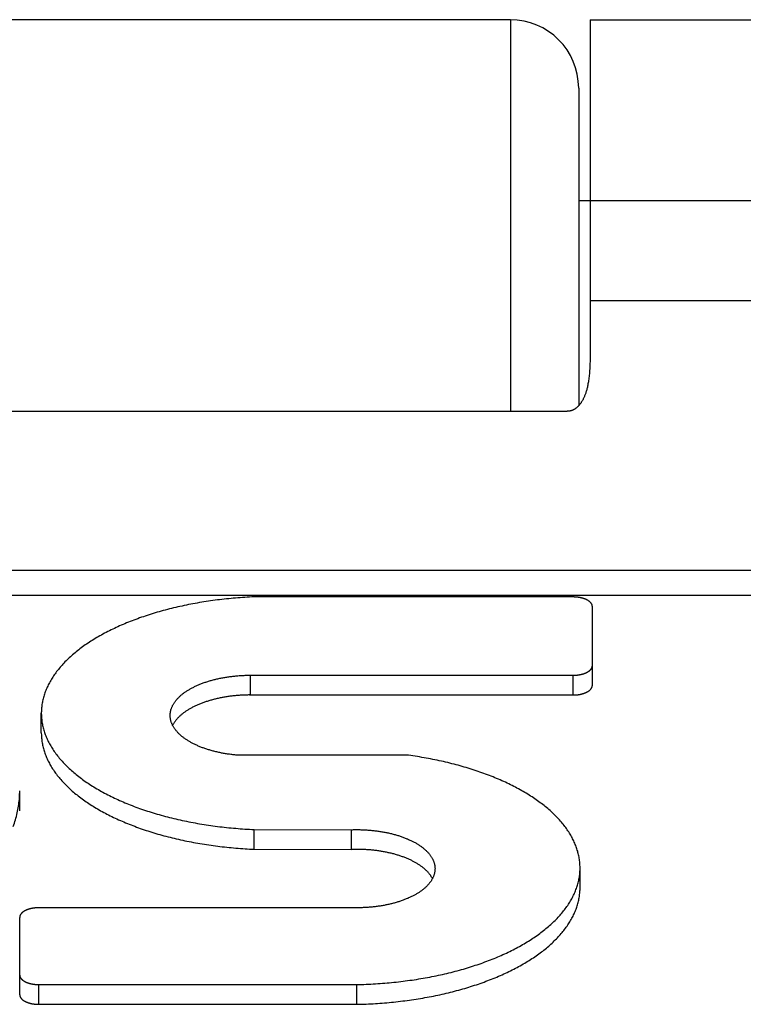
# Model space of a CAD drawing. Header units: inches. Extents: x 0 to 94.4, y 0 to 61.1.
# Tile 45 of 112: x 27.426 to 27.744, y 54.814 to 55.246. Entities that reach past the tile are written whole.
import ezdxf

# ---------------------------------------------------------------- set-up
doc = ezdxf.new("R2010")
doc.units = ezdxf.units.IN
doc.header["$LTSCALE"] = 5.194444
doc.header["$MEASUREMENT"] = 0
doc.layers.add('DOOR_ASSEMBLY', color=7, linetype='CONTINUOUS')

msp = doc.modelspace()

# ---------------------------------------------------------------- linework, layer by layer
at = {"layer": 'DOOR_ASSEMBLY', "color": 7, "linetype": 'Continuous'}
for p, q in [((27.64136, 55.24588), (26.96136, 55.24588)), ((27.64136, 55.24588), (27.64136, 55.07402)), ((27.67636, 55.24588), (28.03836, 55.24588)), ((27.67136, 55.21588), (27.67136, 55.07648)), ((27.67636, 55.16638), (27.67136, 55.16638)), ((27.67636, 55.1226), (28.03858, 55.1226)), ((26.93636, 55.07402), (27.66636, 55.07402)), ((26.56436, 55.00427), (28.03836, 55.00427)), ((26.56436, 54.99338), (28.03836, 54.99338)), ((27.66896, 54.99254), (27.52785, 54.99254)), ((27.67736, 54.95373), (27.67736, 54.98834)), ((27.52686, 54.95819), (27.66896, 54.95819)), ((27.52732, 54.94953), (27.52732, 54.95819)), ((27.66896, 54.94953), (27.66896, 54.95819)), ((27.52687, 54.94953), (27.66896, 54.94953)), ((27.43546, 54.93288), (27.43546, 54.94154)), ((27.59564, 54.92319), (27.52084, 54.92319)), ((27.42596, 54.89868), (27.42596, 54.90744)), ((27.52892, 54.88183), (27.52892, 54.89049)), ((27.52892, 54.89049), (27.57163, 54.8904)), ((27.57163, 54.88174), (27.57163, 54.8904)), ((27.52892, 54.88183), (27.57163, 54.88174)), ((27.67196, 54.86498), (27.67196, 54.87379)), ((27.57444, 54.85614), (27.43436, 54.85614)), ((27.42596, 54.81798), (27.42596, 54.85194)), ((27.43436, 54.81378), (27.43436, 54.82244)), ((27.43436, 54.82244), (27.57399, 54.82244)), ((27.57399, 54.81378), (27.57399, 54.82244)), ((27.43436, 54.81378), (27.57399, 54.81378))]:
    msp.add_line(p, q, dxfattribs=at)
for points in [[(27.67636, 55.24588), (27.67636, 55.09751), (27.67635, 55.09666), (27.67634, 55.09582), (27.67632, 55.09499), (27.67629, 55.09418), (27.67626, 55.09338), (27.67622, 55.09261), (27.67617, 55.09188), (27.67612, 55.09117), (27.67606, 55.0905), (27.676, 55.08986), (27.67593, 55.08924), (27.67586, 55.08865), (27.67579, 55.08808), (27.67571, 55.08753), (27.67563, 55.08701), (27.67554, 55.0865), (27.67545, 55.08602), (27.67536, 55.08555), (27.67527, 55.0851), (27.67517, 55.08467), (27.67507, 55.08425), (27.67497, 55.08385), (27.67487, 55.08346), (27.67476, 55.08309), (27.67465, 55.08273), (27.67454, 55.08238), (27.67443, 55.08204), (27.67432, 55.08171), (27.67421, 55.0814), (27.67409, 55.08109), (27.67397, 55.0808), (27.67386, 55.08052), (27.67374, 55.08025), (27.67362, 55.07998), (27.6735, 55.07973), (27.67338, 55.07948), (27.67326, 55.07925), (27.67314, 55.07902), (27.67302, 55.07879), (27.67289, 55.07858), (27.67277, 55.07838), (27.67265, 55.07818), (27.67252, 55.07799), (27.6724, 55.0778), (27.67228, 55.07762), (27.67216, 55.07745), (27.67203, 55.07729), (27.67191, 55.07713), (27.67179, 55.07697), (27.67167, 55.07682), (27.67154, 55.07668), (27.67142, 55.07654), (27.6713, 55.07641), (27.67118, 55.07628), (27.67106, 55.07616), (27.67094, 55.07604), (27.67082, 55.07593), (27.6707, 55.07582), (27.67058, 55.07572), (27.67046, 55.07562), (27.67034, 55.07552), (27.67023, 55.07543), (27.67011, 55.07534), (27.66999, 55.07525), (27.66988, 55.07517), (27.66976, 55.07509), (27.66965, 55.07502), (27.66953, 55.07495), (27.66942, 55.07488), (27.6693, 55.07482), (27.66919, 55.07475), (27.66908, 55.07469), (27.66897, 55.07464), (27.66885, 55.07458), (27.66874, 55.07453), (27.66863, 55.07449), (27.66852, 55.07444), (27.66841, 55.0744), (27.6683, 55.07436), (27.66819, 55.07432), (27.66808, 55.07428), (27.66797, 55.07425), (27.66786, 55.07422), (27.66775, 55.07419), (27.66765, 55.07417), (27.66754, 55.07414), (27.66743, 55.07412), (27.66732, 55.0741), (27.66722, 55.07408), (27.66711, 55.07407), (27.667, 55.07405), (27.6669, 55.07404), (27.66679, 55.07403), (27.66668, 55.07403), (27.66658, 55.07402), (27.66647, 55.07402), (27.66636, 55.07402)], [(27.67636, 55.1665), (28.03858, 55.1665)], [(27.67636, 55.16647), (28.03858, 55.16647)], [(27.52785, 54.99254), (27.52683, 54.99249), (27.52582, 54.99243), (27.5248, 54.99237), (27.52379, 54.9923), (27.52278, 54.99223), (27.52176, 54.99215), (27.52075, 54.99207), (27.51975, 54.99198), (27.51874, 54.99188), (27.51774, 54.99179), (27.51674, 54.99168), (27.51574, 54.99157), (27.51474, 54.99146), (27.51374, 54.99134), (27.51275, 54.99122), (27.51176, 54.99109), (27.51077, 54.99096), (27.50979, 54.99082), (27.5088, 54.99068), (27.50783, 54.99053), (27.50685, 54.99038), (27.50588, 54.99022), (27.50491, 54.99005), (27.50394, 54.98989), (27.50298, 54.98972), (27.50202, 54.98954), (27.50106, 54.98936), (27.50011, 54.98917), (27.49916, 54.98898), (27.49821, 54.98878), (27.49727, 54.98858), (27.49633, 54.98838), (27.4954, 54.98817), (27.49447, 54.98795), (27.49355, 54.98773), (27.49263, 54.98751), (27.49171, 54.98728), (27.4908, 54.98705), (27.4899, 54.98681), (27.489, 54.98657), (27.4881, 54.98632), (27.48721, 54.98607), (27.48632, 54.98581), (27.48544, 54.98555), (27.48457, 54.98529), (27.48369, 54.98502), (27.48283, 54.98475), (27.48197, 54.98447), (27.48112, 54.98419), (27.48027, 54.9839), (27.47942, 54.98361), (27.47859, 54.98332), (27.47776, 54.98302), (27.47693, 54.98272), (27.47611, 54.98241), (27.4753, 54.9821), (27.47449, 54.98179), (27.47369, 54.98147), (27.4729, 54.98114), (27.47211, 54.98082), (27.47133, 54.98049), (27.47056, 54.98015), (27.46979, 54.97981), (27.46903, 54.97947), (27.46828, 54.97913), (27.46753, 54.97878), (27.46679, 54.97842), (27.46606, 54.97807), (27.46533, 54.97771), (27.46461, 54.97734), (27.4639, 54.97697), (27.4632, 54.9766), (27.4625, 54.97623), (27.46181, 54.97585), (27.46113, 54.97547), (27.46046, 54.97508), (27.45979, 54.97469), (27.45914, 54.9743), (27.45849, 54.97391), (27.45784, 54.97351), (27.45721, 54.97311), (27.45658, 54.9727), (27.45597, 54.9723), (27.45536, 54.97188), (27.45475, 54.97147), (27.45416, 54.97105), (27.45358, 54.97063), (27.453, 54.97021), (27.45243, 54.96979), (27.45187, 54.96936), (27.45132, 54.96893), (27.45078, 54.96849), (27.45025, 54.96806), (27.44972, 54.96762), (27.4492, 54.96718), (27.4487, 54.96673), (27.4482, 54.96629), (27.44771, 54.96584), (27.44723, 54.96538), (27.44676, 54.96493), (27.4463, 54.96447), (27.44584, 54.96402), (27.4454, 54.96355), (27.44496, 54.96309), (27.44454, 54.96263), (27.44412, 54.96216), (27.44371, 54.96169), (27.44332, 54.96122), (27.44293, 54.96075), (27.44255, 54.96027), (27.44218, 54.95979), (27.44182, 54.95931), (27.44147, 54.95883), (27.44113, 54.95835), (27.4408, 54.95787), (27.44048, 54.95738), (27.44017, 54.95689), (27.43987, 54.95641), (27.43958, 54.95591), (27.43929, 54.95542), (27.43902, 54.95493), (27.43876, 54.95444), (27.43851, 54.95394), (27.43826, 54.95344), (27.43803, 54.95294), (27.43781, 54.95245), (27.4376, 54.95195), (27.43739, 54.95144), (27.4372, 54.95094), (27.43702, 54.95044), (27.43685, 54.94993), (27.43668, 54.94943), (27.43653, 54.94892), (27.43639, 54.94842), (27.43626, 54.94791), (27.43613, 54.9474), (27.43602, 54.94689), (27.43592, 54.94638), (27.43583, 54.94587), (27.43575, 54.94536), (27.43568, 54.94485), (27.43562, 54.94434), (27.43556, 54.94383), (27.43552, 54.94332), (27.43549, 54.94281), (27.43547, 54.9423), (27.43546, 54.94179), (27.43546, 54.94154)], [(27.67736, 54.98834), (27.67736, 54.98842), (27.67736, 54.9885), (27.67735, 54.98858), (27.67734, 54.98866), (27.67733, 54.98874), (27.67731, 54.98881), (27.67729, 54.98889), (27.67727, 54.98897), (27.67724, 54.98905), (27.67722, 54.98912), (27.67719, 54.9892), (27.67715, 54.98928), (27.67712, 54.98935), (27.67708, 54.98943), (27.67703, 54.98951), (27.67699, 54.98958), (27.67694, 54.98966), (27.67689, 54.98973), (27.67684, 54.9898), (27.67678, 54.98988), (27.67672, 54.98995), (27.67666, 54.99002), (27.6766, 54.99009), (27.67653, 54.99017), (27.67646, 54.99024), (27.67639, 54.99031), (27.67631, 54.99038), (27.67624, 54.99044), (27.67616, 54.99051), (27.67608, 54.99058), (27.67599, 54.99064), (27.6759, 54.99071), (27.67581, 54.99077), (27.67572, 54.99084), (27.67563, 54.9909), (27.67553, 54.99096), (27.67543, 54.99102), (27.67533, 54.99108), (27.67523, 54.99114), (27.67512, 54.9912), (27.67501, 54.99126), (27.6749, 54.99131), (27.67479, 54.99137), (27.67468, 54.99142), (27.67456, 54.99148), (27.67444, 54.99153), (27.67432, 54.99158), (27.6742, 54.99163), (27.67408, 54.99168), (27.67395, 54.99172), (27.67382, 54.99177), (27.67369, 54.99181), (27.67356, 54.99186), (27.67343, 54.9919), (27.6733, 54.99194), (27.67316, 54.99198), (27.67303, 54.99202), (27.67289, 54.99206), (27.67275, 54.99209), (27.67261, 54.99213), (27.67247, 54.99216), (27.67232, 54.99219), (27.67218, 54.99222), (27.67203, 54.99225), (27.67188, 54.99228), (27.67174, 54.99231), (27.67159, 54.99233), (27.67144, 54.99236), (27.67129, 54.99238), (27.67114, 54.9924), (27.67098, 54.99242), (27.67083, 54.99244), (27.67068, 54.99245), (27.67052, 54.99247), (27.67037, 54.99248), (27.67021, 54.9925), (27.67006, 54.99251), (27.6699, 54.99252), (27.66975, 54.99253), (27.66959, 54.99253), (27.66943, 54.99254), (27.66928, 54.99254), (27.66912, 54.99254), (27.66896, 54.99254)], [(27.66896, 54.95819), (27.66912, 54.95819), (27.66928, 54.9582), (27.66943, 54.9582), (27.66959, 54.95821), (27.66975, 54.95821), (27.6699, 54.95822), (27.67006, 54.95823), (27.67021, 54.95824), (27.67037, 54.95825), (27.67052, 54.95827), (27.67068, 54.95828), (27.67083, 54.9583), (27.67098, 54.95832), (27.67114, 54.95834), (27.67129, 54.95836), (27.67144, 54.95838), (27.67159, 54.9584), (27.67174, 54.95843), (27.67188, 54.95846), (27.67203, 54.95848), (27.67218, 54.95851), (27.67232, 54.95854), (27.67247, 54.95858), (27.67261, 54.95861), (27.67275, 54.95864), (27.67289, 54.95868), (27.67303, 54.95872), (27.67316, 54.95876), (27.6733, 54.9588), (27.67343, 54.95884), (27.67356, 54.95888), (27.67369, 54.95892), (27.67382, 54.95897), (27.67395, 54.95901), (27.67408, 54.95906), (27.6742, 54.95911), (27.67432, 54.95916), (27.67444, 54.95921), (27.67456, 54.95926), (27.67468, 54.95931), (27.67479, 54.95937), (27.6749, 54.95942), (27.67501, 54.95948), (27.67512, 54.95954), (27.67523, 54.95959), (27.67533, 54.95965), (27.67543, 54.95971), (27.67553, 54.95977), (27.67563, 54.95984), (27.67572, 54.9599), (27.67581, 54.95996), (27.6759, 54.96003), (27.67599, 54.96009), (27.67608, 54.96016), (27.67616, 54.96023), (27.67624, 54.96029), (27.67631, 54.96036), (27.67639, 54.96043), (27.67646, 54.9605), (27.67653, 54.96057), (27.6766, 54.96064), (27.67666, 54.96071), (27.67672, 54.96079), (27.67678, 54.96086), (27.67684, 54.96093), (27.67689, 54.96101), (27.67694, 54.96108), (27.67699, 54.96116), (27.67703, 54.96123), (27.67708, 54.96131), (27.67712, 54.96138), (27.67715, 54.96146), (27.67719, 54.96154), (27.67722, 54.96161), (27.67724, 54.96169), (27.67727, 54.96177), (27.67729, 54.96185), (27.67731, 54.96192), (27.67733, 54.962), (27.67734, 54.96208), (27.67735, 54.96216), (27.67736, 54.96224), (27.67736, 54.96231), (27.67736, 54.96239)], [(27.49202, 54.94054), (27.49203, 54.94079), (27.49204, 54.94102), (27.49205, 54.94125), (27.49207, 54.94148), (27.4921, 54.94171), (27.49214, 54.94194), (27.49217, 54.94217), (27.49222, 54.9424), (27.49227, 54.94263), (27.49233, 54.94286), (27.49239, 54.94309), (27.49246, 54.94332), (27.49254, 54.94354), (27.49262, 54.94377), (27.49271, 54.944), (27.4928, 54.94422), (27.4929, 54.94445), (27.493, 54.94467), (27.49312, 54.9449), (27.49323, 54.94512), (27.49336, 54.94534), (27.49348, 54.94557), (27.49362, 54.94579), (27.49376, 54.94601), (27.4939, 54.94623), (27.49406, 54.94644), (27.49421, 54.94666), (27.49438, 54.94688), (27.49454, 54.94709), (27.49472, 54.94731), (27.4949, 54.94752), (27.49508, 54.94773), (27.49527, 54.94794), (27.49547, 54.94815), (27.49567, 54.94836), (27.49588, 54.94856), (27.49609, 54.94877), (27.49631, 54.94897), (27.49653, 54.94918), (27.49676, 54.94938), (27.497, 54.94958), (27.49723, 54.94977), (27.49748, 54.94997), (27.49773, 54.95016), (27.49798, 54.95036), (27.49824, 54.95055), (27.49851, 54.95074), (27.49878, 54.95092), (27.49905, 54.95111), (27.49933, 54.95129), (27.49961, 54.95148), (27.4999, 54.95166), (27.50019, 54.95184), (27.50049, 54.95201), (27.50079, 54.95219), (27.5011, 54.95236), (27.50141, 54.95253), (27.50173, 54.9527), (27.50205, 54.95286), (27.50237, 54.95303), (27.5027, 54.95319), (27.50303, 54.95335), (27.50337, 54.95351), (27.50371, 54.95366), (27.50406, 54.95382), (27.50441, 54.95397), (27.50476, 54.95412), (27.50512, 54.95426), (27.50548, 54.95441), (27.50584, 54.95455), (27.50621, 54.95469), (27.50658, 54.95483), (27.50696, 54.95496), (27.50734, 54.95509), (27.50772, 54.95522), (27.50811, 54.95535), (27.5085, 54.95547), (27.50889, 54.95559), (27.50928, 54.95571), (27.50968, 54.95583), (27.51008, 54.95594), (27.51049, 54.95606), (27.5109, 54.95617), (27.51131, 54.95627), (27.51172, 54.95637), (27.51213, 54.95648), (27.51255, 54.95657), (27.51297, 54.95667), (27.5134, 54.95676), (27.51382, 54.95685), (27.51425, 54.95694), (27.51468, 54.95702), (27.51511, 54.9571), (27.51555, 54.95718), (27.51598, 54.95726), (27.51642, 54.95733), (27.51686, 54.9574), (27.5173, 54.95747), (27.51775, 54.95753), (27.51819, 54.95759), (27.51864, 54.95765), (27.51909, 54.95771), (27.51954, 54.95776), (27.51999, 54.95781), (27.52044, 54.95785), (27.52089, 54.9579), (27.52135, 54.95794), (27.5218, 54.95798), (27.52226, 54.95801), (27.52272, 54.95804), (27.52318, 54.95807), (27.52364, 54.9581), (27.5241, 54.95812), (27.52456, 54.95814), (27.52502, 54.95816), (27.52548, 54.95817), (27.52594, 54.95818), (27.5264, 54.95819), (27.52686, 54.95819)], [(27.66896, 54.94953), (27.66912, 54.94953), (27.66927, 54.94954), (27.66942, 54.94954), (27.66958, 54.94954), (27.66973, 54.94955), (27.66988, 54.94956), (27.67003, 54.94957), (27.67019, 54.94958), (27.67034, 54.94959), (27.67049, 54.9496), (27.67064, 54.94962), (27.67079, 54.94963), (27.67094, 54.94965), (27.67109, 54.94967), (27.67124, 54.94969), (27.67138, 54.94971), (27.67153, 54.94973), (27.67167, 54.94976), (27.67182, 54.94978), (27.67196, 54.94981), (27.67211, 54.94984), (27.67225, 54.94987), (27.67239, 54.9499), (27.67253, 54.94993), (27.67267, 54.94996), (27.6728, 54.95), (27.67294, 54.95003), (27.67307, 54.95007), (27.67321, 54.95011), (27.67334, 54.95015), (27.67347, 54.95019), (27.6736, 54.95023), (27.67372, 54.95027), (27.67385, 54.95032), (27.67397, 54.95036), (27.6741, 54.95041), (27.67422, 54.95046), (27.67434, 54.9505), (27.67445, 54.95055), (27.67457, 54.95061), (27.67468, 54.95066), (27.67479, 54.95071), (27.6749, 54.95076), (27.67501, 54.95082), (27.67512, 54.95087), (27.67522, 54.95093), (27.67532, 54.95099), (27.67542, 54.95105), (27.67552, 54.95111), (27.67561, 54.95117), (27.6757, 54.95123), (27.67579, 54.95129), (27.67588, 54.95135), (27.67597, 54.95142), (27.67605, 54.95148), (27.67613, 54.95155), (27.67621, 54.95161), (27.67629, 54.95168), (27.67636, 54.95174), (27.67643, 54.95181), (27.6765, 54.95188), (27.67657, 54.95195), (27.67663, 54.95202), (27.67669, 54.95209), (27.67675, 54.95216), (27.67681, 54.95223), (27.67686, 54.9523), (27.67691, 54.95238), (27.67696, 54.95245), (27.67701, 54.95252), (27.67705, 54.9526), (27.67709, 54.95267), (27.67713, 54.95275), (27.67716, 54.95282), (27.67719, 54.95289), (27.67722, 54.95297), (27.67725, 54.95305), (27.67727, 54.95312), (27.67729, 54.9532), (27.67731, 54.95327), (27.67733, 54.95335), (27.67734, 54.95343), (27.67735, 54.9535), (27.67736, 54.95358), (27.67736, 54.95366), (27.67736, 54.95373)], [(27.52687, 54.94953), (27.52641, 54.94953), (27.52595, 54.94952), (27.52549, 54.94951), (27.52504, 54.9495), (27.52458, 54.94948), (27.52412, 54.94946), (27.52367, 54.94944), (27.52321, 54.94941), (27.52276, 54.94938), (27.52231, 54.94935), (27.52185, 54.94932), (27.5214, 54.94928), (27.52095, 54.94924), (27.5205, 54.9492), (27.52005, 54.94915), (27.5196, 54.94911), (27.51916, 54.94905), (27.51871, 54.949), (27.51827, 54.94894), (27.51783, 54.94888), (27.51739, 54.94882), (27.51695, 54.94875), (27.51651, 54.94869), (27.51608, 54.94861), (27.51565, 54.94854), (27.51521, 54.94846), (27.51479, 54.94838), (27.51436, 54.9483), (27.51393, 54.94821), (27.51351, 54.94813), (27.51309, 54.94803), (27.51267, 54.94794), (27.51226, 54.94784), (27.51185, 54.94775), (27.51144, 54.94764), (27.51103, 54.94754), (27.51062, 54.94743), (27.51022, 54.94732), (27.50982, 54.94721), (27.50943, 54.9471), (27.50903, 54.94698), (27.50864, 54.94686), (27.50826, 54.94674), (27.50787, 54.94661), (27.50749, 54.94648), (27.50712, 54.94635), (27.50674, 54.94622), (27.50637, 54.94609), (27.506, 54.94595), (27.50564, 54.94581), (27.50528, 54.94567), (27.50493, 54.94553), (27.50457, 54.94538), (27.50423, 54.94523), (27.50388, 54.94508), (27.50354, 54.94493), (27.50321, 54.94477), (27.50287, 54.94461), (27.50255, 54.94445), (27.50222, 54.94429), (27.5019, 54.94413), (27.50159, 54.94396), (27.50127, 54.94379), (27.50097, 54.94362), (27.50067, 54.94345), (27.50037, 54.94328), (27.50007, 54.9431), (27.49979, 54.94293), (27.4995, 54.94275), (27.49922, 54.94256), (27.49895, 54.94238), (27.49868, 54.9422), (27.49841, 54.94201), (27.49815, 54.94182), (27.4979, 54.94163), (27.49765, 54.94144), (27.4974, 54.94125), (27.49716, 54.94105), (27.49693, 54.94086), (27.4967, 54.94066), (27.49647, 54.94046), (27.49625, 54.94026), (27.49604, 54.94006), (27.49583, 54.93985), (27.49562, 54.93965), (27.49542, 54.93944), (27.49523, 54.93923), (27.49504, 54.93902), (27.49486, 54.93881), (27.49468, 54.9386), (27.49451, 54.93839), (27.49435, 54.93818), (27.49418, 54.93796), (27.49403, 54.93775), (27.49388, 54.93753), (27.49374, 54.93731), (27.4936, 54.9371), (27.49347, 54.93688), (27.49334, 54.93666), (27.49322, 54.93644), (27.4931, 54.93621), (27.4931, 54.93621)], [(27.43546, 54.94154), (27.43546, 54.94128), (27.43547, 54.94076), (27.4355, 54.94025), (27.43553, 54.93974), (27.43557, 54.93923), (27.43562, 54.93872), (27.43568, 54.93821), (27.43575, 54.9377), (27.43583, 54.93719), (27.43593, 54.93668), (27.43603, 54.93617), (27.43614, 54.93566), (27.43626, 54.93515), (27.43639, 54.93465), (27.43654, 54.93414), (27.43669, 54.93363), (27.43685, 54.93313), (27.43703, 54.93263), (27.43721, 54.93212), (27.4374, 54.93162), (27.43761, 54.93112), (27.43782, 54.93062), (27.43804, 54.93012), (27.43827, 54.92962), (27.43852, 54.92912), (27.43877, 54.92863), (27.43903, 54.92813), (27.43931, 54.92764), (27.43959, 54.92715), (27.43988, 54.92666), (27.44018, 54.92617), (27.44049, 54.92568), (27.44082, 54.9252), (27.44115, 54.92471), (27.44149, 54.92423), (27.44184, 54.92375), (27.4422, 54.92327), (27.44257, 54.92279), (27.44295, 54.92232), (27.44334, 54.92185), (27.44373, 54.92138), (27.44414, 54.92091), (27.44456, 54.92044), (27.44498, 54.91997), (27.44542, 54.91951), (27.44586, 54.91905), (27.44632, 54.91859), (27.44678, 54.91814), (27.44725, 54.91768), (27.44773, 54.91723), (27.44822, 54.91678), (27.44872, 54.91633), (27.44923, 54.91589), (27.44974, 54.91545), (27.45027, 54.91501), (27.4508, 54.91457), (27.45135, 54.91414), (27.4519, 54.91371), (27.45246, 54.91328), (27.45303, 54.91286), (27.4536, 54.91243), (27.45419, 54.91201), (27.45478, 54.9116), (27.45538, 54.91118), (27.45599, 54.91077), (27.45661, 54.91037), (27.45724, 54.90996), (27.45787, 54.90956), (27.45852, 54.90916), (27.45917, 54.90877), (27.45982, 54.90837), (27.46049, 54.90799), (27.46116, 54.9076), (27.46185, 54.90722), (27.46253, 54.90684), (27.46323, 54.90647), (27.46393, 54.9061), (27.46465, 54.90573), (27.46536, 54.90536), (27.46609, 54.905), (27.46682, 54.90465), (27.46756, 54.90429), (27.46831, 54.90394), (27.46906, 54.9036), (27.46983, 54.90326), (27.47059, 54.90292), (27.47137, 54.90258), (27.47215, 54.90225), (27.47294, 54.90193), (27.47373, 54.9016), (27.47453, 54.90129), (27.47534, 54.90097), (27.47615, 54.90066), (27.47697, 54.90035), (27.47779, 54.90005), (27.47863, 54.89975), (27.47946, 54.89946), (27.48031, 54.89917), (27.48115, 54.89888), (27.48201, 54.8986), (27.48287, 54.89833), (27.48373, 54.89805), (27.48461, 54.89778), (27.48548, 54.89752), (27.48636, 54.89726), (27.48725, 54.89701), (27.48814, 54.89675), (27.48904, 54.89651), (27.48994, 54.89627), (27.49085, 54.89603), (27.49176, 54.8958), (27.49267, 54.89557), (27.49359, 54.89534), (27.49452, 54.89513), (27.49544, 54.89491), (27.49638, 54.8947), (27.49731, 54.8945), (27.49826, 54.89429), (27.4992, 54.8941), (27.50015, 54.89391), (27.5011, 54.89372), (27.50206, 54.89354), (27.50302, 54.89336), (27.50398, 54.89319), (27.50495, 54.89302), (27.50592, 54.89286), (27.50689, 54.8927), (27.50787, 54.89255), (27.50885, 54.8924), (27.50983, 54.89226), (27.51082, 54.89212), (27.5118, 54.89199), (27.5128, 54.89186), (27.51379, 54.89174), (27.51478, 54.89162), (27.51578, 54.89151), (27.51678, 54.8914), (27.51778, 54.8913), (27.51879, 54.8912), (27.51979, 54.89111), (27.5208, 54.89102), (27.52181, 54.89093), (27.52282, 54.89086), (27.52383, 54.89078), (27.52485, 54.89071), (27.52586, 54.89065), (27.52688, 54.89059), (27.5279, 54.89054), (27.52892, 54.89049)], [(27.52084, 54.92319), (27.52039, 54.92324), (27.51994, 54.92328), (27.51949, 54.92333), (27.51904, 54.92339), (27.51859, 54.92344), (27.51814, 54.9235), (27.5177, 54.92356), (27.51725, 54.92363), (27.51681, 54.92369), (27.51637, 54.92376), (27.51593, 54.92384), (27.5155, 54.92391), (27.51506, 54.92399), (27.51463, 54.92407), (27.5142, 54.92416), (27.51377, 54.92425), (27.51335, 54.92434), (27.51293, 54.92443), (27.51251, 54.92452), (27.51209, 54.92462), (27.51167, 54.92472), (27.51126, 54.92483), (27.51085, 54.92493), (27.51044, 54.92504), (27.51004, 54.92515), (27.50964, 54.92527), (27.50924, 54.92539), (27.50884, 54.92551), (27.50845, 54.92563), (27.50806, 54.92575), (27.50768, 54.92588), (27.5073, 54.92601), (27.50692, 54.92614), (27.50654, 54.92628), (27.50617, 54.92641), (27.5058, 54.92655), (27.50544, 54.9267), (27.50508, 54.92684), (27.50472, 54.92699), (27.50437, 54.92714), (27.50402, 54.92729), (27.50367, 54.92744), (27.50333, 54.9276), (27.503, 54.92775), (27.50266, 54.92791), (27.50234, 54.92808), (27.50201, 54.92824), (27.50169, 54.92841), (27.50138, 54.92858), (27.50107, 54.92875), (27.50076, 54.92892), (27.50046, 54.92909), (27.50016, 54.92927), (27.49987, 54.92945), (27.49958, 54.92963), (27.4993, 54.92981), (27.49902, 54.93), (27.49874, 54.93018), (27.49848, 54.93037), (27.49821, 54.93056), (27.49795, 54.93075), (27.4977, 54.93095), (27.49745, 54.93114), (27.49721, 54.93134), (27.49697, 54.93153), (27.49674, 54.93173), (27.49651, 54.93193), (27.49629, 54.93214), (27.49607, 54.93234), (27.49586, 54.93255), (27.49565, 54.93275), (27.49545, 54.93296), (27.49525, 54.93317), (27.49506, 54.93338), (27.49488, 54.93359), (27.4947, 54.9338), (27.49453, 54.93402), (27.49436, 54.93423), (27.4942, 54.93445), (27.49404, 54.93467), (27.49389, 54.93488), (27.49374, 54.9351), (27.4936, 54.93532), (27.49347, 54.93555), (27.49334, 54.93577), (27.49322, 54.93599), (27.4931, 54.93621), (27.49299, 54.93644), (27.49289, 54.93666), (27.49279, 54.93689), (27.4927, 54.93711), (27.49261, 54.93734), (27.49253, 54.93757), (27.49245, 54.9378), (27.49239, 54.93802), (27.49232, 54.93825), (27.49227, 54.93848), (27.49221, 54.93871), (27.49217, 54.93894), (27.49213, 54.93917), (27.4921, 54.9394), (27.49207, 54.93963), (27.49205, 54.93986), (27.49204, 54.94009), (27.49203, 54.94033), (27.49202, 54.94054)], [(27.43546, 54.93288), (27.43546, 54.93262), (27.43547, 54.93211), (27.43549, 54.9316), (27.43553, 54.93109), (27.43557, 54.93058), (27.43562, 54.93008), (27.43568, 54.92957), (27.43575, 54.92906), (27.43583, 54.92856), (27.43592, 54.92805), (27.43602, 54.92754), (27.43613, 54.92704), (27.43625, 54.92653), (27.43638, 54.92603), (27.43652, 54.92553), (27.43667, 54.92503), (27.43684, 54.92452), (27.43701, 54.92402), (27.43719, 54.92352), (27.43738, 54.92302), (27.43758, 54.92253), (27.43779, 54.92203), (27.43801, 54.92153), (27.43824, 54.92104), (27.43848, 54.92054), (27.43873, 54.92005), (27.43899, 54.91956), (27.43926, 54.91907), (27.43953, 54.91858), (27.43982, 54.91809), (27.44012, 54.91761), (27.44043, 54.91712), (27.44075, 54.91664), (27.44107, 54.91616), (27.44141, 54.91568), (27.44175, 54.9152), (27.44211, 54.91473), (27.44247, 54.91425), (27.44285, 54.91378), (27.44323, 54.91331), (27.44363, 54.91284), (27.44403, 54.91237), (27.44444, 54.91191), (27.44486, 54.91145), (27.44529, 54.91099), (27.44573, 54.91053), (27.44618, 54.91007), (27.44663, 54.90962), (27.4471, 54.90917), (27.44757, 54.90872), (27.44806, 54.90827), (27.44855, 54.90783), (27.44905, 54.90738), (27.44956, 54.90694), (27.45008, 54.90651), (27.45061, 54.90607), (27.45114, 54.90564), (27.45169, 54.90521), (27.45224, 54.90479), (27.4528, 54.90436), (27.45337, 54.90394), (27.45395, 54.90352), (27.45453, 54.90311), (27.45513, 54.9027), (27.45573, 54.90229), (27.45634, 54.90188), (27.45696, 54.90148), (27.45759, 54.90108), (27.45822, 54.90068), (27.45886, 54.90029), (27.45951, 54.8999), (27.46017, 54.89951), (27.46084, 54.89913), (27.46151, 54.89875), (27.46219, 54.89837), (27.46288, 54.898), (27.46357, 54.89762), (27.46428, 54.89726), (27.46499, 54.89689), (27.4657, 54.89653), (27.46643, 54.89618), (27.46716, 54.89582), (27.4679, 54.89548), (27.46864, 54.89513), (27.4694, 54.89479), (27.47015, 54.89445), (27.47092, 54.89412), (27.47169, 54.89379), (27.47247, 54.89346), (27.47326, 54.89314), (27.47405, 54.89282), (27.47484, 54.8925), (27.47565, 54.89219), (27.47646, 54.89189), (27.47727, 54.89158), (27.4781, 54.89128), (27.47892, 54.89099), (27.47976, 54.8907), (27.4806, 54.89041), (27.48144, 54.89013), (27.48229, 54.88985), (27.48315, 54.88958), (27.48401, 54.88931), (27.48488, 54.88904), (27.48575, 54.88878), (27.48662, 54.88852), (27.48751, 54.88827), (27.48839, 54.88802), (27.48929, 54.88778), (27.49018, 54.88754), (27.49108, 54.88731), (27.49199, 54.88708), (27.4929, 54.88685), (27.49381, 54.88663), (27.49473, 54.88641), (27.49566, 54.8862), (27.49659, 54.88599), (27.49752, 54.88579), (27.49845, 54.88559), (27.49939, 54.8854), (27.50034, 54.88521), (27.50128, 54.88503), (27.50223, 54.88485), (27.50319, 54.88467), (27.50415, 54.8845), (27.50511, 54.88434), (27.50607, 54.88418), (27.50704, 54.88402), (27.50801, 54.88387), (27.50898, 54.88372), (27.50996, 54.88358), (27.51094, 54.88345), (27.51192, 54.88332), (27.5129, 54.88319), (27.51389, 54.88307), (27.51488, 54.88295), (27.51587, 54.88284), (27.51686, 54.88273), (27.51786, 54.88263), (27.51886, 54.88253), (27.51985, 54.88244), (27.52086, 54.88235), (27.52186, 54.88227), (27.52286, 54.88219), (27.52387, 54.88212), (27.52488, 54.88205), (27.52588, 54.88199), (27.52689, 54.88193), (27.5279, 54.88188), (27.52892, 54.88183)], [(27.67196, 54.87379), (27.67195, 54.8743), (27.67194, 54.87482), (27.67191, 54.87533), (27.67187, 54.87584), (27.67182, 54.87635), (27.67176, 54.87686), (27.67169, 54.87738), (27.67161, 54.87789), (27.67152, 54.8784), (27.67142, 54.87891), (27.67131, 54.87942), (27.67119, 54.87992), (27.67106, 54.88043), (27.67092, 54.88094), (27.67077, 54.88145), (27.67061, 54.88195), (27.67044, 54.88246), (27.67025, 54.88296), (27.67006, 54.88347), (27.66986, 54.88397), (27.66965, 54.88447), (27.66943, 54.88497), (27.6692, 54.88547), (27.66896, 54.88597), (27.6687, 54.88646), (27.66844, 54.88696), (27.66817, 54.88745), (27.66789, 54.88795), (27.6676, 54.88844), (27.6673, 54.88893), (27.66699, 54.88942), (27.66667, 54.8899), (27.66634, 54.89039), (27.666, 54.89087), (27.66565, 54.89135), (27.66529, 54.89183), (27.66492, 54.89231), (27.66454, 54.89279), (27.66416, 54.89326), (27.66376, 54.89373), (27.66335, 54.8942), (27.66294, 54.89467), (27.66251, 54.89514), (27.66208, 54.8956), (27.66163, 54.89606), (27.66118, 54.89652), (27.66072, 54.89698), (27.66025, 54.89744), (27.65977, 54.89789), (27.65928, 54.89834), (27.65878, 54.89879), (27.65827, 54.89923), (27.65776, 54.89967), (27.65723, 54.90011), (27.6567, 54.90055), (27.65616, 54.90099), (27.65561, 54.90142), (27.65505, 54.90185), (27.65448, 54.90227), (27.6539, 54.9027), (27.65332, 54.90312), (27.65272, 54.90353), (27.65212, 54.90395), (27.65151, 54.90436), (27.65089, 54.90477), (27.65027, 54.90518), (27.64963, 54.90558), (27.64899, 54.90598), (27.64834, 54.90637), (27.64768, 54.90677), (27.64701, 54.90715), (27.64634, 54.90754), (27.64566, 54.90792), (27.64497, 54.9083), (27.64427, 54.90868), (27.64357, 54.90905), (27.64286, 54.90942), (27.64214, 54.90978), (27.64141, 54.91015), (27.64068, 54.9105), (27.63994, 54.91086), (27.63919, 54.91121), (27.63844, 54.91155), (27.63767, 54.9119), (27.63691, 54.91224), (27.63613, 54.91257), (27.63535, 54.9129), (27.63456, 54.91323), (27.63377, 54.91355), (27.63297, 54.91387), (27.63216, 54.91419), (27.63134, 54.9145), (27.63052, 54.91481), (27.6297, 54.91511), (27.62887, 54.91541), (27.62803, 54.9157), (27.62718, 54.91599), (27.62633, 54.91628), (27.62548, 54.91656), (27.62462, 54.91684), (27.62375, 54.91711), (27.62288, 54.91738), (27.622, 54.91765), (27.62112, 54.91791), (27.62023, 54.91816), (27.61934, 54.91842), (27.61844, 54.91866), (27.61754, 54.91891), (27.61663, 54.91914), (27.61572, 54.91938), (27.6148, 54.91961), (27.61388, 54.91983), (27.61296, 54.92005), (27.61203, 54.92027), (27.61109, 54.92048), (27.61015, 54.92068), (27.60921, 54.92088), (27.60827, 54.92108), (27.60732, 54.92127), (27.60636, 54.92146), (27.6054, 54.92164), (27.60444, 54.92182), (27.60348, 54.92199), (27.60251, 54.92216), (27.60154, 54.92232), (27.60056, 54.92248), (27.59958, 54.92263), (27.5986, 54.92278), (27.59762, 54.92292), (27.59663, 54.92306), (27.59564, 54.92319)], [(27.42311, 54.89184), (27.42338, 54.89258), (27.42363, 54.89331), (27.42387, 54.89405), (27.4241, 54.89479), (27.42431, 54.89553), (27.42451, 54.89627), (27.4247, 54.89701), (27.42488, 54.89775), (27.42504, 54.89849), (27.42519, 54.89924), (27.42532, 54.89998), (27.42545, 54.90072), (27.42556, 54.90147), (27.42565, 54.90221), (27.42574, 54.90296), (27.42581, 54.90371), (27.42586, 54.90445), (27.42591, 54.9052), (27.42594, 54.90595), (27.42596, 54.90669), (27.42596, 54.90734)], [(27.57163, 54.8904), (27.57208, 54.89042), (27.57254, 54.89043), (27.57299, 54.89044), (27.57344, 54.89044), (27.57389, 54.89044), (27.57434, 54.89044), (27.57479, 54.89044), (27.57524, 54.89043), (27.57569, 54.89042), (27.57614, 54.89041), (27.57659, 54.89039), (27.57704, 54.89038), (27.57749, 54.89035), (27.57794, 54.89033), (27.57839, 54.8903), (27.57884, 54.89027), (27.57928, 54.89024), (27.57973, 54.8902), (27.58017, 54.89016), (27.58062, 54.89012), (27.58106, 54.89008), (27.5815, 54.89003), (27.58194, 54.88998), (27.58238, 54.88992), (27.58281, 54.88987), (27.58325, 54.88981), (27.58368, 54.88974), (27.58412, 54.88968), (27.58455, 54.88961), (27.58497, 54.88954), (27.5854, 54.88947), (27.58582, 54.88939), (27.58625, 54.88931), (27.58667, 54.88923), (27.58709, 54.88914), (27.5875, 54.88906), (27.58792, 54.88897), (27.58833, 54.88887), (27.58874, 54.88878), (27.58914, 54.88868), (27.58955, 54.88858), (27.58995, 54.88847), (27.59034, 54.88837), (27.59074, 54.88826), (27.59113, 54.88815), (27.59152, 54.88803), (27.59191, 54.88792), (27.59229, 54.8878), (27.59267, 54.88768), (27.59305, 54.88755), (27.59342, 54.88743), (27.59379, 54.8873), (27.59416, 54.88717), (27.59452, 54.88703), (27.59488, 54.8869), (27.59524, 54.88676), (27.59559, 54.88662), (27.59594, 54.88647), (27.59628, 54.88633), (27.59662, 54.88618), (27.59696, 54.88603), (27.59729, 54.88588), (27.59762, 54.88572), (27.59795, 54.88557), (27.59827, 54.88541), (27.59859, 54.88525), (27.5989, 54.88508), (27.59921, 54.88492), (27.59951, 54.88475), (27.59981, 54.88458), (27.6001, 54.88441), (27.60039, 54.88424), (27.60068, 54.88406), (27.60096, 54.88389), (27.60124, 54.88371), (27.60151, 54.88353), (27.60178, 54.88335), (27.60204, 54.88316), (27.6023, 54.88298), (27.60255, 54.88279), (27.6028, 54.8826), (27.60304, 54.88241), (27.60328, 54.88222), (27.60351, 54.88203), (27.60374, 54.88183), (27.60396, 54.88164), (27.60417, 54.88144), (27.60439, 54.88124), (27.60459, 54.88104), (27.60479, 54.88084), (27.60499, 54.88063), (27.60518, 54.88043), (27.60537, 54.88022), (27.60554, 54.88002), (27.60572, 54.87981), (27.60589, 54.8796), (27.60605, 54.87939), (27.60621, 54.87918), (27.60636, 54.87896), (27.60651, 54.87875), (27.60665, 54.87854), (27.60678, 54.87832), (27.60691, 54.8781), (27.60704, 54.87789), (27.60715, 54.87767), (27.60727, 54.87745), (27.60737, 54.87723), (27.60747, 54.87701), (27.60757, 54.87679), (27.60766, 54.87657), (27.60774, 54.87635), (27.60782, 54.87613), (27.60789, 54.8759), (27.60796, 54.87568), (27.60802, 54.87546), (27.60807, 54.87523), (27.60812, 54.87501), (27.60816, 54.87478), (27.6082, 54.87456), (27.60823, 54.87433), (27.60825, 54.87411), (27.60827, 54.87388), (27.60828, 54.87366), (27.60829, 54.87343), (27.60829, 54.87329)], [(27.60718, 54.86896), (27.60717, 54.86898), (27.60705, 54.8692), (27.60693, 54.86941), (27.6068, 54.86963), (27.60667, 54.86984), (27.60653, 54.87005), (27.60639, 54.87026), (27.60624, 54.87047), (27.60608, 54.87068), (27.60592, 54.87089), (27.60576, 54.8711), (27.60558, 54.87131), (27.60541, 54.87151), (27.60523, 54.87172), (27.60504, 54.87192), (27.60485, 54.87212), (27.60465, 54.87232), (27.60444, 54.87252), (27.60424, 54.87272), (27.60402, 54.87292), (27.6038, 54.87311), (27.60358, 54.87331), (27.60335, 54.8735), (27.60312, 54.87369), (27.60288, 54.87388), (27.60263, 54.87407), (27.60238, 54.87425), (27.60213, 54.87444), (27.60187, 54.87462), (27.60161, 54.8748), (27.60134, 54.87498), (27.60107, 54.87516), (27.60079, 54.87533), (27.60051, 54.87551), (27.60023, 54.87568), (27.59993, 54.87585), (27.59964, 54.87602), (27.59934, 54.87619), (27.59904, 54.87635), (27.59873, 54.87651), (27.59842, 54.87667), (27.5981, 54.87683), (27.59778, 54.87699), (27.59746, 54.87714), (27.59713, 54.87729), (27.59679, 54.87744), (27.59646, 54.87759), (27.59612, 54.87774), (27.59577, 54.87788), (27.59543, 54.87802), (27.59508, 54.87816), (27.59472, 54.8783), (27.59436, 54.87843), (27.594, 54.87856), (27.59364, 54.87869), (27.59327, 54.87882), (27.59289, 54.87894), (27.59252, 54.87907), (27.59214, 54.87918), (27.59176, 54.8793), (27.59138, 54.87942), (27.59099, 54.87953), (27.5906, 54.87964), (27.59021, 54.87975), (27.58981, 54.87985), (27.58941, 54.87995), (27.58901, 54.88005), (27.58861, 54.88015), (27.5882, 54.88024), (27.58779, 54.88033), (27.58738, 54.88042), (27.58697, 54.88051), (27.58655, 54.88059), (27.58613, 54.88067), (27.58571, 54.88075), (27.58529, 54.88083), (27.58487, 54.8809), (27.58444, 54.88097), (27.58402, 54.88103), (27.58359, 54.8811), (27.58316, 54.88116), (27.58273, 54.88122), (27.58229, 54.88127), (27.58186, 54.88133), (27.58142, 54.88138), (27.58098, 54.88142), (27.58054, 54.88147), (27.5801, 54.88151), (27.57966, 54.88155), (27.57922, 54.88158), (27.57878, 54.88162), (27.57833, 54.88164), (27.57789, 54.88167), (27.57745, 54.8817), (27.577, 54.88172), (27.57655, 54.88174), (27.57611, 54.88175), (27.57566, 54.88176), (27.57521, 54.88177), (27.57477, 54.88178), (27.57432, 54.88178), (27.57387, 54.88178), (27.57342, 54.88178), (27.57298, 54.88178), (27.57253, 54.88177), (27.57208, 54.88176), (27.57163, 54.88174)], [(27.57399, 54.82244), (27.57501, 54.82247), (27.57604, 54.8225), (27.57706, 54.82253), (27.57808, 54.82257), (27.5791, 54.82262), (27.58012, 54.82267), (27.58114, 54.82273), (27.58216, 54.82279), (27.58317, 54.82285), (27.58419, 54.82292), (27.5852, 54.823), (27.58621, 54.82308), (27.58722, 54.82317), (27.58823, 54.82326), (27.58924, 54.82336), (27.59024, 54.82346), (27.59124, 54.82356), (27.59224, 54.82368), (27.59324, 54.82379), (27.59424, 54.82391), (27.59523, 54.82404), (27.59622, 54.82417), (27.59721, 54.82431), (27.59819, 54.82445), (27.59918, 54.82459), (27.60015, 54.82474), (27.60113, 54.8249), (27.6021, 54.82506), (27.60307, 54.82523), (27.60404, 54.8254), (27.605, 54.82557), (27.60596, 54.82575), (27.60692, 54.82594), (27.60787, 54.82613), (27.60882, 54.82632), (27.60976, 54.82652), (27.6107, 54.82672), (27.61164, 54.82693), (27.61257, 54.82715), (27.6135, 54.82736), (27.61442, 54.82759), (27.61534, 54.82781), (27.61625, 54.82804), (27.61716, 54.82828), (27.61807, 54.82852), (27.61897, 54.82877), (27.61986, 54.82902), (27.62075, 54.82927), (27.62164, 54.82953), (27.62251, 54.82979), (27.62339, 54.83006), (27.62426, 54.83033), (27.62512, 54.83061), (27.62598, 54.83089), (27.62683, 54.83117), (27.62768, 54.83146), (27.62852, 54.83175), (27.62935, 54.83205), (27.63018, 54.83235), (27.631, 54.83266), (27.63182, 54.83297), (27.63263, 54.83328), (27.63343, 54.8336), (27.63423, 54.83392), (27.63502, 54.83425), (27.63581, 54.83458), (27.63658, 54.83491), (27.63735, 54.83525), (27.63812, 54.83559), (27.63888, 54.83593), (27.63963, 54.83628), (27.64037, 54.83664), (27.64111, 54.83699), (27.64184, 54.83735), (27.64256, 54.83772), (27.64327, 54.83808), (27.64398, 54.83845), (27.64468, 54.83883), (27.64537, 54.83921), (27.64606, 54.83959), (27.64673, 54.83997), (27.6474, 54.84036), (27.64806, 54.84075), (27.64872, 54.84114), (27.64936, 54.84154), (27.65, 54.84194), (27.65063, 54.84235), (27.65125, 54.84275), (27.65187, 54.84317), (27.65247, 54.84358), (27.65307, 54.84399), (27.65366, 54.84441), (27.65424, 54.84484), (27.65481, 54.84526), (27.65537, 54.84569), (27.65593, 54.84612), (27.65647, 54.84655), (27.65701, 54.84699), (27.65754, 54.84743), (27.65806, 54.84787), (27.65857, 54.84831), (27.65907, 54.84876), (27.65956, 54.84921), (27.66005, 54.84966), (27.66052, 54.85012), (27.66099, 54.85057), (27.66145, 54.85103), (27.66189, 54.85149), (27.66233, 54.85196), (27.66276, 54.85242), (27.66318, 54.85289), (27.66359, 54.85336), (27.66399, 54.85383), (27.66438, 54.8543), (27.66477, 54.85478), (27.66514, 54.85526), (27.6655, 54.85573), (27.66585, 54.85622), (27.6662, 54.8567), (27.66653, 54.85718), (27.66686, 54.85767), (27.66717, 54.85816), (27.66748, 54.85865), (27.66777, 54.85914), (27.66806, 54.85963), (27.66833, 54.86012), (27.6686, 54.86062), (27.66885, 54.86111), (27.6691, 54.86161), (27.66933, 54.86211), (27.66956, 54.86261), (27.66977, 54.86311), (27.66998, 54.86361), (27.67018, 54.86411), (27.67036, 54.86462), (27.67054, 54.86512), (27.6707, 54.86563), (27.67086, 54.86613), (27.671, 54.86664), (27.67114, 54.86715), (27.67126, 54.86766), (27.67138, 54.86817), (27.67148, 54.86868), (27.67157, 54.86919), (27.67166, 54.8697), (27.67173, 54.87021), (27.6718, 54.87072), (27.67185, 54.87123), (27.67189, 54.87174), (27.67193, 54.87226), (27.67195, 54.87277), (27.67196, 54.87328), (27.67196, 54.87364)], [(27.60829, 54.87329), (27.60829, 54.87321), (27.60828, 54.87298), (27.60827, 54.87275), (27.60826, 54.87253), (27.60823, 54.8723), (27.6082, 54.87208), (27.60817, 54.87185), (27.60813, 54.87163), (27.60808, 54.8714), (27.60803, 54.87118), (27.60797, 54.87096), (27.6079, 54.87073), (27.60783, 54.87051), (27.60776, 54.87029), (27.60768, 54.87007), (27.60759, 54.86984), (27.60749, 54.86962), (27.6074, 54.8694), (27.60729, 54.86918), (27.60718, 54.86897), (27.60706, 54.86875), (27.60694, 54.86853), (27.60681, 54.86831), (27.60668, 54.8681), (27.60654, 54.86788), (27.60639, 54.86767), (27.60624, 54.86746), (27.60609, 54.86725), (27.60592, 54.86704), (27.60576, 54.86683), (27.60558, 54.86662), (27.60541, 54.86641), (27.60522, 54.8662), (27.60503, 54.866), (27.60484, 54.8658), (27.60464, 54.86559), (27.60443, 54.86539), (27.60422, 54.86519), (27.60401, 54.86499), (27.60379, 54.8648), (27.60356, 54.8646), (27.60333, 54.86441), (27.60309, 54.86422), (27.60285, 54.86403), (27.6026, 54.86384), (27.60235, 54.86365), (27.6021, 54.86346), (27.60184, 54.86328), (27.60157, 54.8631), (27.6013, 54.86292), (27.60102, 54.86274), (27.60074, 54.86256), (27.60046, 54.86239), (27.60017, 54.86221), (27.59988, 54.86204), (27.59958, 54.86187), (27.59927, 54.86171), (27.59897, 54.86154), (27.59866, 54.86138), (27.59834, 54.86122), (27.59802, 54.86106), (27.5977, 54.8609), (27.59737, 54.86074), (27.59704, 54.86059), (27.5967, 54.86044), (27.59636, 54.86029), (27.59602, 54.86015), (27.59567, 54.86), (27.59532, 54.85986), (27.59496, 54.85972), (27.5946, 54.85959), (27.59424, 54.85945), (27.59387, 54.85932), (27.5935, 54.85919), (27.59313, 54.85906), (27.59276, 54.85894), (27.59238, 54.85882), (27.59199, 54.8587), (27.59161, 54.85858), (27.59122, 54.85846), (27.59083, 54.85835), (27.59043, 54.85824), (27.59004, 54.85814), (27.58963, 54.85803), (27.58923, 54.85793), (27.58883, 54.85783), (27.58842, 54.85773), (27.58801, 54.85764), (27.58759, 54.85755), (27.58718, 54.85746), (27.58676, 54.85738), (27.58634, 54.85729), (27.58592, 54.85721), (27.5855, 54.85714), (27.58507, 54.85706), (27.58464, 54.85699), (27.58421, 54.85692), (27.58378, 54.85686), (27.58335, 54.85679), (27.58291, 54.85673), (27.58247, 54.85668), (27.58204, 54.85662), (27.5816, 54.85657), (27.58116, 54.85652), (27.58071, 54.85648), (27.58027, 54.85643), (27.57983, 54.85639), (27.57938, 54.85636), (27.57894, 54.85632), (27.57849, 54.85629), (27.57804, 54.85626), (27.57759, 54.85624), (27.57714, 54.85622), (27.57669, 54.8562), (27.57624, 54.85618), (27.57579, 54.85617), (27.57534, 54.85616), (27.57489, 54.85615), (27.57444, 54.85614)], [(27.57399, 54.81378), (27.57501, 54.81381), (27.57602, 54.81384), (27.57704, 54.81387), (27.57805, 54.81391), (27.57906, 54.81396), (27.58008, 54.81401), (27.58109, 54.81406), (27.5821, 54.81412), (27.58311, 54.81419), (27.58412, 54.81426), (27.58512, 54.81433), (27.58613, 54.81441), (27.58713, 54.8145), (27.58813, 54.81459), (27.58913, 54.81469), (27.59013, 54.81479), (27.59112, 54.81489), (27.59212, 54.815), (27.59311, 54.81512), (27.5941, 54.81524), (27.59508, 54.81536), (27.59607, 54.81549), (27.59705, 54.81562), (27.59803, 54.81576), (27.599, 54.81591), (27.59998, 54.81606), (27.60095, 54.81621), (27.60191, 54.81637), (27.60288, 54.81653), (27.60384, 54.8167), (27.60479, 54.81687), (27.60575, 54.81705), (27.6067, 54.81723), (27.60764, 54.81742), (27.60859, 54.81761), (27.60952, 54.81781), (27.61046, 54.81801), (27.61139, 54.81822), (27.61232, 54.81843), (27.61324, 54.81864), (27.61416, 54.81886), (27.61507, 54.81909), (27.61598, 54.81931), (27.61688, 54.81955), (27.61778, 54.81979), (27.61868, 54.82003), (27.61957, 54.82027), (27.62045, 54.82052), (27.62133, 54.82078), (27.62221, 54.82104), (27.62308, 54.8213), (27.62394, 54.82157), (27.6248, 54.82184), (27.62566, 54.82212), (27.6265, 54.8224), (27.62735, 54.82269), (27.62818, 54.82298), (27.62901, 54.82327), (27.62984, 54.82357), (27.63066, 54.82387), (27.63147, 54.82418), (27.63228, 54.82449), (27.63308, 54.8248), (27.63387, 54.82512), (27.63466, 54.82544), (27.63544, 54.82576), (27.63622, 54.82609), (27.63699, 54.82643), (27.63775, 54.82676), (27.63851, 54.8271), (27.63925, 54.82745), (27.64, 54.8278), (27.64073, 54.82815), (27.64146, 54.8285), (27.64218, 54.82886), (27.64289, 54.82923), (27.6436, 54.82959), (27.6443, 54.82996), (27.64499, 54.83034), (27.64567, 54.83071), (27.64635, 54.83109), (27.64702, 54.83148), (27.64768, 54.83186), (27.64834, 54.83225), (27.64898, 54.83265), (27.64962, 54.83304), (27.65025, 54.83344), (27.65087, 54.83384), (27.65149, 54.83425), (27.65209, 54.83466), (27.65269, 54.83507), (27.65328, 54.83548), (27.65386, 54.8359), (27.65443, 54.83632), (27.655, 54.83674), (27.65556, 54.83717), (27.6561, 54.8376), (27.65664, 54.83803), (27.65717, 54.83846), (27.6577, 54.8389), (27.65821, 54.83934), (27.65871, 54.83978), (27.65921, 54.84023), (27.6597, 54.84067), (27.66018, 54.84112), (27.66065, 54.84157), (27.66111, 54.84203), (27.66156, 54.84248), (27.662, 54.84294), (27.66243, 54.8434), (27.66286, 54.84386), (27.66327, 54.84433), (27.66368, 54.8448), (27.66407, 54.84526), (27.66446, 54.84574), (27.66484, 54.84621), (27.6652, 54.84668), (27.66556, 54.84716), (27.66591, 54.84764), (27.66625, 54.84812), (27.66658, 54.8486), (27.6669, 54.84908), (27.66721, 54.84956), (27.66751, 54.85005), (27.66781, 54.85054), (27.66809, 54.85103), (27.66836, 54.85152), (27.66862, 54.85201), (27.66888, 54.8525), (27.66912, 54.85299), (27.66935, 54.85349), (27.66958, 54.85399), (27.66979, 54.85448), (27.66999, 54.85498), (27.67019, 54.85548), (27.67037, 54.85598), (27.67054, 54.85648), (27.67071, 54.85699), (27.67086, 54.85749), (27.671, 54.85799), (27.67114, 54.8585), (27.67126, 54.859), (27.67138, 54.85951), (27.67148, 54.86001), (27.67157, 54.86052), (27.67166, 54.86103), (27.67173, 54.86153), (27.67179, 54.86204), (27.67185, 54.86255), (27.67189, 54.86306), (27.67192, 54.86357), (27.67195, 54.86408), (27.67196, 54.86458), (27.67196, 54.86498)], [(27.43436, 54.85614), (27.43421, 54.85614), (27.43405, 54.85614), (27.43389, 54.85614), (27.43373, 54.85613), (27.43358, 54.85613), (27.43342, 54.85612), (27.43327, 54.85611), (27.43311, 54.8561), (27.43296, 54.85608), (27.4328, 54.85607), (27.43265, 54.85605), (27.43249, 54.85604), (27.43234, 54.85602), (27.43219, 54.856), (27.43204, 54.85598), (27.43189, 54.85596), (27.43174, 54.85593), (27.43159, 54.85591), (27.43144, 54.85588), (27.43129, 54.85585), (27.43115, 54.85582), (27.431, 54.85579), (27.43086, 54.85576), (27.43072, 54.85573), (27.43058, 54.85569), (27.43044, 54.85566), (27.4303, 54.85562), (27.43016, 54.85558), (27.43003, 54.85554), (27.42989, 54.8555), (27.42976, 54.85546), (27.42963, 54.85541), (27.4295, 54.85537), (27.42937, 54.85532), (27.42925, 54.85528), (27.42913, 54.85523), (27.429, 54.85518), (27.42888, 54.85513), (27.42877, 54.85508), (27.42865, 54.85502), (27.42854, 54.85497), (27.42842, 54.85491), (27.42831, 54.85486), (27.4282, 54.8548), (27.4281, 54.85474), (27.428, 54.85468), (27.42789, 54.85462), (27.4278, 54.85456), (27.4277, 54.8545), (27.4276, 54.85444), (27.42751, 54.85437), (27.42742, 54.85431), (27.42733, 54.85424), (27.42725, 54.85418), (27.42717, 54.85411), (27.42709, 54.85404), (27.42701, 54.85398), (27.42694, 54.85391), (27.42686, 54.85384), (27.42679, 54.85377), (27.42673, 54.85369), (27.42666, 54.85362), (27.4266, 54.85355), (27.42654, 54.85348), (27.42649, 54.8534), (27.42643, 54.85333), (27.42638, 54.85326), (27.42634, 54.85318), (27.42629, 54.85311), (27.42625, 54.85303), (27.42621, 54.85295), (27.42617, 54.85288), (27.42614, 54.8528), (27.42611, 54.85272), (27.42608, 54.85265), (27.42606, 54.85257), (27.42603, 54.85249), (27.42602, 54.85241), (27.426, 54.85234), (27.42599, 54.85226), (27.42598, 54.85218), (27.42597, 54.8521), (27.42596, 54.85202), (27.42596, 54.85194)], [(27.42596, 54.82664), (27.42596, 54.82656), (27.42597, 54.82649), (27.42598, 54.82641), (27.42599, 54.82633), (27.426, 54.82625), (27.42602, 54.82617), (27.42603, 54.8261), (27.42606, 54.82602), (27.42608, 54.82594), (27.42611, 54.82586), (27.42614, 54.82579), (27.42617, 54.82571), (27.42621, 54.82563), (27.42625, 54.82556), (27.42629, 54.82548), (27.42634, 54.82541), (27.42638, 54.82533), (27.42643, 54.82526), (27.42649, 54.82518), (27.42654, 54.82511), (27.4266, 54.82504), (27.42666, 54.82496), (27.42673, 54.82489), (27.42679, 54.82482), (27.42686, 54.82475), (27.42694, 54.82468), (27.42701, 54.82461), (27.42709, 54.82454), (27.42717, 54.82448), (27.42725, 54.82441), (27.42733, 54.82434), (27.42742, 54.82428), (27.42751, 54.82421), (27.4276, 54.82415), (27.4277, 54.82409), (27.4278, 54.82402), (27.42789, 54.82396), (27.428, 54.8239), (27.4281, 54.82384), (27.4282, 54.82379), (27.42831, 54.82373), (27.42842, 54.82367), (27.42854, 54.82362), (27.42865, 54.82356), (27.42877, 54.82351), (27.42888, 54.82346), (27.429, 54.82341), (27.42913, 54.82336), (27.42925, 54.82331), (27.42937, 54.82326), (27.4295, 54.82322), (27.42963, 54.82317), (27.42976, 54.82313), (27.42989, 54.82309), (27.43003, 54.82305), (27.43016, 54.82301), (27.4303, 54.82297), (27.43044, 54.82293), (27.43058, 54.82289), (27.43072, 54.82286), (27.43086, 54.82283), (27.431, 54.82279), (27.43115, 54.82276), (27.43129, 54.82273), (27.43144, 54.82271), (27.43159, 54.82268), (27.43174, 54.82265), (27.43189, 54.82263), (27.43204, 54.82261), (27.43219, 54.82259), (27.43234, 54.82257), (27.43249, 54.82255), (27.43265, 54.82253), (27.4328, 54.82252), (27.43296, 54.8225), (27.43311, 54.82249), (27.43327, 54.82248), (27.43342, 54.82247), (27.43358, 54.82246), (27.43373, 54.82246), (27.43389, 54.82245), (27.43405, 54.82245), (27.43421, 54.82244), (27.43436, 54.82244)], [(27.42596, 54.81798), (27.42596, 54.81791), (27.42597, 54.81783), (27.42598, 54.81775), (27.42599, 54.81768), (27.426, 54.8176), (27.42601, 54.81752), (27.42603, 54.81745), (27.42605, 54.81737), (27.42608, 54.8173), (27.4261, 54.81722), (27.42613, 54.81714), (27.42616, 54.81707), (27.4262, 54.817), (27.42624, 54.81692), (27.42628, 54.81685), (27.42632, 54.81677), (27.42636, 54.8167), (27.42641, 54.81663), (27.42646, 54.81655), (27.42652, 54.81648), (27.42657, 54.81641), (27.42663, 54.81634), (27.42669, 54.81627), (27.42676, 54.8162), (27.42682, 54.81613), (27.42689, 54.81606), (27.42696, 54.81599), (27.42704, 54.81593), (27.42711, 54.81586), (27.42719, 54.8158), (27.42727, 54.81573), (27.42736, 54.81567), (27.42744, 54.8156), (27.42753, 54.81554), (27.42762, 54.81548), (27.42771, 54.81542), (27.42781, 54.81536), (27.42791, 54.8153), (27.42801, 54.81524), (27.42811, 54.81518), (27.42821, 54.81512), (27.42832, 54.81507), (27.42842, 54.81501), (27.42853, 54.81496), (27.42864, 54.81491), (27.42876, 54.81486), (27.42887, 54.8148), (27.42899, 54.81475), (27.42911, 54.81471), (27.42923, 54.81466), (27.42935, 54.81461), (27.42947, 54.81457), (27.4296, 54.81452), (27.42973, 54.81448), (27.42986, 54.81444), (27.42999, 54.8144), (27.43012, 54.81436), (27.43025, 54.81432), (27.43039, 54.81428), (27.43052, 54.81425), (27.43066, 54.81421), (27.4308, 54.81418), (27.43094, 54.81415), (27.43108, 54.81412), (27.43122, 54.81409), (27.43136, 54.81406), (27.43151, 54.81403), (27.43165, 54.81401), (27.4318, 54.81398), (27.43194, 54.81396), (27.43209, 54.81394), (27.43224, 54.81392), (27.43239, 54.8139), (27.43254, 54.81388), (27.43269, 54.81387), (27.43284, 54.81385), (27.43299, 54.81384), (27.43314, 54.81383), (27.43329, 54.81382), (27.43344, 54.81381), (27.4336, 54.8138), (27.43375, 54.81379), (27.4339, 54.81379), (27.43406, 54.81379), (27.43421, 54.81378), (27.43436, 54.81378)]]:
    msp.add_lwpolyline(points, dxfattribs=at)
msp.add_arc((27.64136, 55.21588), 0.03, 0, 90, dxfattribs=at)

doc.saveas('drawing.dxf')
